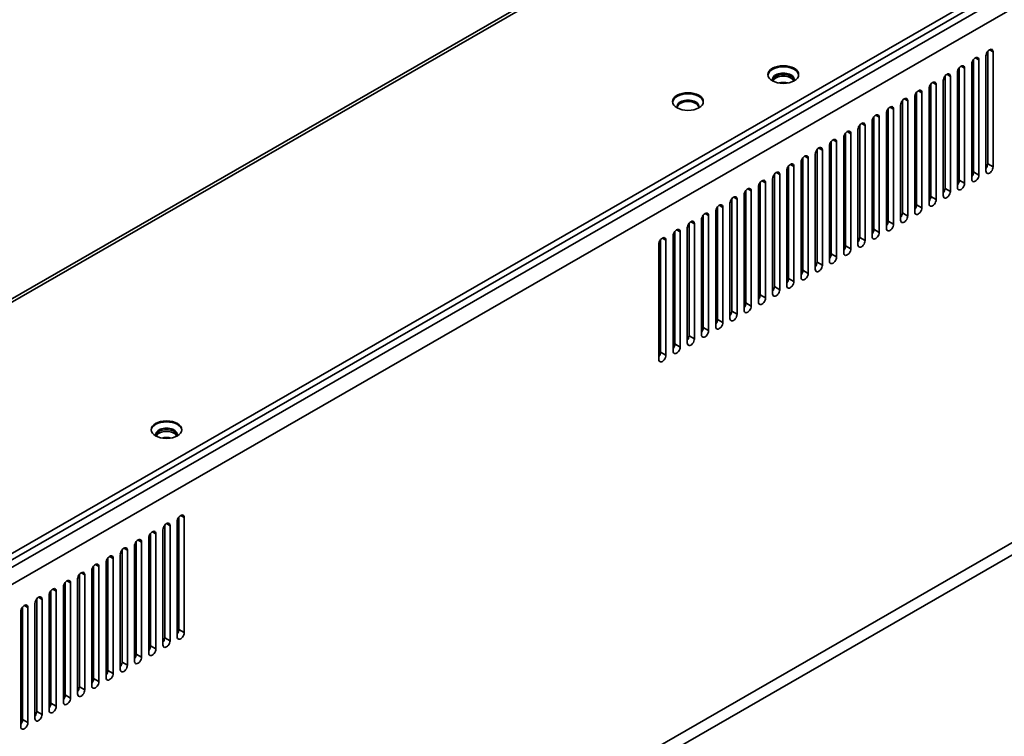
# Model space of a CAD drawing. Header units: millimetres. Extents: x 0 to 3360, y 0 to 2376.
# Tile 6 of 19: x 438 to 634, y 724 to 866. Entities that reach past the tile are written whole.
import ezdxf

# ---------------------------------------------------------------- set-up
doc = ezdxf.new("R2010")
doc.units = ezdxf.units.MM
doc.header["$LTSCALE"] = 8
doc.layers.add('Sichtbare Kanten(ISO)', color=7, linetype='Continuous', lineweight=35)
doc.layers.add('Sichtbare tangentiale Kanten(ISO)', color=7, linetype='Continuous', lineweight=35)

msp = doc.modelspace()

# ---------------------------------------------------------------- linework, layer by layer
at = {"layer": 'Sichtbare Kanten(ISO)'}
for p, q in [((932.38, 1096.35), (170.14, 657.4)), ((977.53, 1071.64), (213.92, 631.91)), ((977.53, 1070.41), (213.92, 630.68)), ((630.37, 859.86), (630.37, 837.48)), ((627.55, 858.23), (627.55, 835.85)), ((628.61, 835.24), (628.61, 858.13)), ((630.02, 858.94), (630.02, 836.05)), ((631.43, 836.87), (631.43, 859.76)), ((624.72, 856.6), (624.72, 834.22)), ((625.78, 833.61), (625.78, 856.5)), ((627.19, 857.31), (627.19, 834.42)), ((621.54, 854.06), (621.54, 831.17)), ((621.89, 854.97), (621.89, 832.59)), ((622.95, 831.98), (622.95, 854.87)), ((624.36, 855.69), (624.36, 832.79)), ((618.71, 852.43), (618.71, 829.54)), ((619.06, 853.34), (619.06, 830.96)), ((620.12, 830.35), (620.12, 853.24)), ((613.4, 850.08), (613.4, 827.71)), ((615.88, 850.8), (615.88, 827.91)), ((616.23, 851.71), (616.23, 829.33)), ((617.29, 828.72), (617.29, 851.61)), ((610.58, 848.45), (610.58, 826.08)), ((611.64, 825.47), (611.64, 848.36)), ((613.05, 849.17), (613.05, 826.28)), ((614.46, 827.09), (614.46, 849.98)), ((607.75, 846.82), (607.75, 824.45)), ((608.81, 823.84), (608.81, 846.73)), ((610.22, 847.54), (610.22, 824.65)), ((604.56, 844.28), (604.56, 821.39)), ((604.92, 845.2), (604.92, 822.82)), ((605.98, 822.21), (605.98, 845.1)), ((607.39, 845.91), (607.39, 823.02)), ((601.74, 842.66), (601.74, 819.76)), ((602.09, 843.57), (602.09, 821.19)), ((603.15, 820.58), (603.15, 843.47)), ((596.43, 840.31), (596.43, 817.93)), ((597.49, 817.32), (597.49, 840.21)), ((598.91, 841.03), (598.91, 818.14)), ((599.26, 841.94), (599.26, 819.56)), ((600.32, 818.95), (600.32, 841.84)), ((593.6, 838.68), (593.6, 816.3)), ((594.67, 815.69), (594.67, 838.58)), ((596.08, 839.4), (596.08, 816.51)), ((590.78, 837.05), (590.78, 814.68)), ((591.84, 814.06), (591.84, 836.95)), ((593.25, 837.77), (593.25, 814.88)), ((587.59, 834.51), (587.59, 811.62)), ((587.95, 835.42), (587.95, 813.05)), ((589.01, 812.44), (589.01, 835.33)), ((590.42, 836.14), (590.42, 813.25)), ((758.57, 833.15), (437.83, 648.45)), ((584.77, 832.88), (584.77, 809.99)), ((585.12, 833.79), (585.12, 811.42)), ((586.18, 810.81), (586.18, 833.7)), ((438.94, 646.64), (759.58, 831.28)), ((579.46, 830.54), (579.46, 808.16)), ((580.52, 807.55), (580.52, 830.44)), ((581.94, 831.25), (581.94, 808.36)), ((582.29, 832.17), (582.29, 809.79)), ((583.35, 809.18), (583.35, 832.07)), ((576.63, 828.91), (576.63, 806.53)), ((577.69, 805.92), (577.69, 828.81)), ((579.11, 829.63), (579.11, 806.73)), ((573.81, 827.28), (573.81, 804.9)), ((574.87, 804.29), (574.87, 827.18)), ((576.28, 828), (576.28, 805.11)), ((570.62, 824.74), (570.62, 801.85)), ((570.98, 825.65), (570.98, 803.27)), ((572.04, 802.66), (572.04, 825.55)), ((573.45, 826.37), (573.45, 803.48)), ((567.8, 823.11), (567.8, 800.22)), ((568.15, 824.02), (568.15, 801.64)), ((569.21, 801.03), (569.21, 823.92)), ((564.97, 821.48), (564.97, 798.59)), ((565.32, 822.39), (565.32, 800.02)), ((566.38, 799.41), (566.38, 822.3)), ((469.15, 766.31), (469.15, 743.42)), ((469.51, 767.22), (469.51, 744.84)), ((470.57, 744.23), (470.57, 767.12)), ((463.85, 763.96), (463.85, 741.58)), ((464.91, 740.97), (464.91, 763.86)), ((466.33, 764.68), (466.33, 741.79)), ((466.68, 765.59), (466.68, 743.21)), ((467.74, 742.6), (467.74, 765.49)), ((461.02, 762.33), (461.02, 739.95)), ((462.08, 739.34), (462.08, 762.23)), ((463.5, 763.05), (463.5, 740.16)), ((458.19, 760.7), (458.19, 738.33)), ((459.25, 737.72), (459.25, 760.6)), ((460.67, 761.42), (460.67, 738.53)), ((455.01, 758.16), (455.01, 735.27)), ((455.37, 759.07), (455.37, 736.7)), ((456.43, 736.09), (456.43, 758.98)), ((457.84, 759.79), (457.84, 736.9)), ((452.18, 756.53), (452.18, 733.64)), ((452.54, 757.45), (452.54, 735.07)), ((453.6, 734.46), (453.6, 757.35)), ((446.88, 754.19), (446.88, 731.81)), ((447.94, 731.2), (447.94, 754.09)), ((449.35, 754.9), (449.35, 732.01)), ((449.71, 755.82), (449.71, 733.44)), ((450.77, 732.83), (450.77, 755.72)), ((444.05, 752.56), (444.05, 730.18)), ((445.11, 729.57), (445.11, 752.46)), ((446.53, 753.28), (446.53, 730.38)), ((441.22, 750.93), (441.22, 728.55)), ((442.28, 727.94), (442.28, 750.83)), ((443.7, 751.65), (443.7, 728.76)), ((438.04, 748.39), (438.04, 725.5)), ((438.39, 749.3), (438.39, 726.92)), ((439.46, 726.31), (439.46, 749.2)), ((440.87, 750.02), (440.87, 727.13))]:
    msp.add_line(p, q, dxfattribs=at)
for centre, major_axis, ratio, start_param, end_param in [((630.73, 859.35), (0.499, 0.867), 0.578093, 5.495, 8.637446), ((627.9, 857.72), (0.499, 0.867), 0.578093, 5.495, 8.637446), ((589.72, 855.03), (-3.05, 0), 0.575862, 3.19981, 6.224968), ((625.07, 856.09), (0.499, 0.867), 0.578093, 5.495, 8.637446), ((589.72, 854.29), (2.15, 0), 0.575862, 5.992149, 9.715814), ((589.72, 854.01), (-2.15, 0), 0.575862, 3.257408, 6.16737), ((589.72, 853.68), (2.12, 0), 0.575862, 0.228911, 2.912682), ((622.24, 854.46), (0.499, 0.867), 0.578093, 5.495, 8.637446), ((589.72, 852.46), (2.13, 0), 0.575862, 1.125341, 2.016252), ((616.59, 851.21), (0.499, 0.867), 0.578093, 5.495, 8.637446), ((619.41, 852.84), (0.499, 0.867), 0.578093, 5.495, 8.637446), ((570.76, 849.66), (-3.05, 0), 0.575862, 3.19981, 6.224968), ((570.76, 848.92), (2.15, 0), 0.575862, 5.992149, 9.715814), ((613.76, 849.58), (0.499, 0.867), 0.578093, 5.495, 8.637446), ((570.76, 848.63), (-2.15, 0), 0.575862, 3.257408, 6.16737), ((610.93, 847.95), (0.499, 0.867), 0.578093, 5.495, 8.637446), ((608.1, 846.32), (0.499, 0.867), 0.578093, 5.495, 8.637446), ((605.27, 844.69), (0.499, 0.867), 0.578093, 5.495, 8.637446), ((599.61, 841.43), (0.499, 0.867), 0.578093, 5.495, 8.637446), ((602.44, 843.06), (0.499, 0.867), 0.578093, 5.495, 8.637446), ((596.79, 839.81), (0.499, 0.867), 0.578093, 5.494998, 8.637446), ((593.96, 838.18), (0.499, 0.867), 0.578093, 5.494998, 8.637446), ((591.13, 836.55), (0.499, 0.867), 0.578093, 5.494998, 8.637446), ((629.67, 837.07), (-0.499, -0.867), 0.578093, 1.307063, 2.355114), ((630.73, 836.46), (-0.499, -0.867), 0.578093, 5.495853, 8.638299), ((588.3, 834.92), (0.499, 0.867), 0.578093, 5.494998, 8.637446), ((626.84, 835.44), (-0.499, -0.867), 0.578093, 1.307063, 2.355114), ((627.9, 834.83), (-0.499, -0.867), 0.578093, 5.495853, 8.638299), ((582.64, 831.66), (0.499, 0.867), 0.578093, 5.494998, 8.637446), ((585.47, 833.29), (0.499, 0.867), 0.578093, 5.494998, 8.637446), ((621.18, 832.18), (-0.499, -0.867), 0.578093, 1.307063, 2.355114), ((624.01, 833.81), (-0.499, -0.867), 0.578093, 1.307063, 2.355114), ((625.07, 833.2), (-0.499, -0.867), 0.578093, 5.495853, 8.638299), ((579.82, 830.03), (0.499, 0.867), 0.578093, 5.494998, 8.637446), ((618.35, 830.55), (-0.499, -0.867), 0.578093, 1.307063, 2.355114), ((622.24, 831.57), (-0.499, -0.867), 0.578093, 5.495853, 8.638299), ((576.99, 828.4), (0.499, 0.867), 0.578093, 5.494998, 8.637446), ((615.52, 828.93), (-0.499, -0.867), 0.578093, 1.307063, 2.355114), ((616.59, 828.32), (-0.499, -0.867), 0.578093, 5.495853, 8.638299), ((619.41, 829.94), (-0.499, -0.867), 0.578093, 5.495853, 8.638299), ((574.16, 826.77), (0.499, 0.867), 0.578093, 5.494998, 8.637446), ((612.7, 827.3), (-0.499, -0.867), 0.578093, 1.307063, 2.355114), ((613.76, 826.69), (-0.499, -0.867), 0.578093, 5.495853, 8.638299), ((571.33, 825.15), (0.499, 0.867), 0.578093, 5.494998, 8.637446), ((609.87, 825.67), (-0.499, -0.867), 0.578093, 1.307063, 2.355114), ((610.93, 825.06), (-0.499, -0.867), 0.578093, 5.495853, 8.638299), ((565.67, 821.89), (0.499, 0.867), 0.578093, 5.494998, 8.637446), ((568.5, 823.52), (0.499, 0.867), 0.578093, 5.494998, 8.637446), ((604.21, 822.41), (-0.499, -0.867), 0.578093, 1.307063, 2.355114), ((607.04, 824.04), (-0.499, -0.867), 0.578093, 1.307063, 2.355114), ((608.1, 823.43), (-0.499, -0.867), 0.578093, 5.495853, 8.638299), ((601.38, 820.78), (-0.499, -0.867), 0.578093, 1.307063, 2.355114), ((605.27, 821.8), (-0.499, -0.867), 0.578093, 5.495853, 8.638299), ((598.55, 819.15), (-0.499, -0.867), 0.578093, 1.307063, 2.355114), ((599.61, 818.54), (-0.499, -0.867), 0.578093, 5.495853, 8.638299), ((602.44, 820.17), (-0.499, -0.867), 0.578093, 5.495853, 8.638299), ((595.73, 817.52), (-0.499, -0.867), 0.578093, 1.307063, 2.355117), ((596.79, 816.91), (-0.499, -0.867), 0.578093, 5.495853, 8.638302), ((592.9, 815.9), (-0.499, -0.867), 0.578093, 1.307063, 2.355117), ((593.96, 815.29), (-0.499, -0.867), 0.578093, 5.495853, 8.638302), ((587.24, 812.64), (-0.499, -0.867), 0.578093, 1.307063, 2.355117), ((590.07, 814.27), (-0.499, -0.867), 0.578093, 1.307063, 2.355117), ((591.13, 813.66), (-0.499, -0.867), 0.578093, 5.495853, 8.638302), ((584.41, 811.01), (-0.499, -0.867), 0.578093, 1.307063, 2.355117), ((588.3, 812.03), (-0.499, -0.867), 0.578093, 5.495853, 8.638302), ((581.58, 809.38), (-0.499, -0.867), 0.578093, 1.307063, 2.355117), ((582.64, 808.77), (-0.499, -0.867), 0.578093, 5.495853, 8.638302), ((585.47, 810.4), (-0.499, -0.867), 0.578093, 5.495853, 8.638302), ((578.76, 807.75), (-0.499, -0.867), 0.578093, 1.307063, 2.355117), ((579.82, 807.14), (-0.499, -0.867), 0.578093, 5.495853, 8.638302), ((575.93, 806.12), (-0.499, -0.867), 0.578093, 1.307063, 2.355117), ((576.99, 805.51), (-0.499, -0.867), 0.578093, 5.495853, 8.638302), ((570.27, 802.87), (-0.499, -0.867), 0.578093, 1.307063, 2.355117), ((573.1, 804.49), (-0.499, -0.867), 0.578093, 1.307063, 2.355117), ((574.16, 803.88), (-0.499, -0.867), 0.578093, 5.495853, 8.638302), ((567.44, 801.24), (-0.499, -0.867), 0.578093, 1.307063, 2.355117), ((568.5, 800.63), (-0.499, -0.867), 0.578093, 5.495853, 8.638302), ((571.33, 802.25), (-0.499, -0.867), 0.578093, 5.495853, 8.638302), ((564.61, 799.61), (-0.499, -0.867), 0.578093, 1.307063, 2.355117), ((565.67, 799), (-0.499, -0.867), 0.578093, 5.495853, 8.638302), ((467.03, 784.38), (-3.05, 0), 0.575862, 3.19981, 6.224968), ((467.03, 783.65), (2.15, 0), 0.575862, 5.992149, 9.715814), ((467.03, 783.36), (-2.15, 0), 0.575862, 3.257408, 6.16737), ((467.03, 783.03), (2.12, 0), 0.575862, 0.228911, 2.912682), ((467.03, 781.81), (2.12, 0), 0.575862, 1.125341, 2.016252), ((467.03, 765.08), (0.499, 0.867), 0.578093, 5.495, 8.637446), ((469.86, 766.71), (0.499, 0.867), 0.578093, 5.495, 8.637446), ((464.2, 763.46), (0.499, 0.867), 0.578093, 5.495, 8.637446), ((461.38, 761.83), (0.499, 0.867), 0.578093, 5.495, 8.637446), ((458.55, 760.2), (0.499, 0.867), 0.578093, 5.495, 8.637446), ((455.72, 758.57), (0.499, 0.867), 0.578093, 5.495, 8.637446), ((450.06, 755.31), (0.499, 0.867), 0.578093, 5.495, 8.637446), ((452.89, 756.94), (0.499, 0.867), 0.578093, 5.495, 8.637446), ((447.23, 753.68), (0.499, 0.867), 0.578093, 5.495, 8.637446), ((444.4, 752.05), (0.499, 0.867), 0.578093, 5.495, 8.637446), ((441.58, 750.43), (0.499, 0.867), 0.578093, 5.495, 8.637446), ((438.75, 748.8), (0.499, 0.867), 0.578093, 5.495, 8.637446), ((468.8, 744.43), (-0.499, -0.867), 0.578093, 1.307063, 2.355114), ((469.86, 743.82), (-0.499, -0.867), 0.578093, 5.495853, 8.638299), ((465.97, 742.8), (-0.499, -0.867), 0.578093, 1.307063, 2.355114), ((467.03, 742.19), (-0.499, -0.867), 0.578093, 5.495853, 8.638299), ((463.14, 741.18), (-0.499, -0.867), 0.578093, 1.307063, 2.355114), ((464.2, 740.56), (-0.499, -0.867), 0.578093, 5.495853, 8.638299), ((460.31, 739.55), (-0.499, -0.867), 0.578093, 1.307063, 2.355114), ((461.38, 738.94), (-0.499, -0.867), 0.578093, 5.495853, 8.638299), ((454.66, 736.29), (-0.499, -0.867), 0.578093, 1.307063, 2.355114), ((457.49, 737.92), (-0.499, -0.867), 0.578093, 1.307063, 2.355114), ((458.55, 737.31), (-0.499, -0.867), 0.578093, 5.495853, 8.638299), ((451.83, 734.66), (-0.499, -0.867), 0.578093, 1.307063, 2.355114), ((452.89, 734.05), (-0.499, -0.867), 0.578093, 5.495853, 8.638299), ((455.72, 735.68), (-0.499, -0.867), 0.578093, 5.495853, 8.638299), ((449, 733.03), (-0.499, -0.867), 0.578093, 1.307063, 2.355114), ((450.06, 732.42), (-0.499, -0.867), 0.578093, 5.495853, 8.638299), ((446.17, 731.4), (-0.499, -0.867), 0.578093, 1.307063, 2.355114), ((447.23, 730.79), (-0.499, -0.867), 0.578093, 5.495853, 8.638299), ((443.34, 729.77), (-0.499, -0.867), 0.578093, 1.307063, 2.355114), ((444.4, 729.16), (-0.499, -0.867), 0.578093, 5.495853, 8.638299), ((437.69, 726.52), (-0.499, -0.867), 0.578093, 1.307063, 2.355114), ((440.52, 728.15), (-0.499, -0.867), 0.578093, 1.307063, 2.355114), ((441.58, 727.53), (-0.499, -0.867), 0.578093, 5.495853, 8.638299), ((438.75, 725.91), (-0.499, -0.867), 0.578093, 5.495853, 8.638299)]:
    msp.add_ellipse(centre, major_axis=major_axis, ratio=ratio, start_param=start_param, end_param=end_param, dxfattribs=at)
for centre in [(589.72, 855.23), (570.76, 849.86), (467.03, 784.59)]:
    msp.add_ellipse(centre, major_axis=(3.05, 0), ratio=0.575862, dxfattribs=at)
at = {"layer": 'Sichtbare tangentiale Kanten(ISO)'}
for p, q in [((933.55, 1096.32), (171.07, 657.24)), ((976.59, 1068.41), (216.84, 630.89)), ((218.7, 628.54), (977.7, 1065.62)), ((630.72, 860.17), (631.43, 859.76)), ((627.9, 858.54), (628.61, 858.13)), ((625.07, 856.91), (625.78, 856.5)), ((622.24, 855.28), (622.95, 854.87)), ((616.58, 852.02), (617.29, 851.61)), ((619.41, 853.65), (620.12, 853.24)), ((613.75, 850.39), (614.46, 849.98)), ((610.93, 848.76), (611.64, 848.36)), ((608.1, 847.14), (608.81, 846.73)), ((605.27, 845.51), (605.98, 845.1)), ((599.61, 842.25), (600.32, 841.84)), ((602.44, 843.88), (603.15, 843.47)), ((596.78, 840.62), (597.49, 840.21)), ((593.95, 838.99), (594.67, 838.58)), ((591.13, 837.36), (591.84, 836.95)), ((630.37, 837.48), (631.43, 836.87)), ((588.3, 835.73), (589.01, 835.33)), ((627.55, 835.85), (628.61, 835.24)), ((582.64, 832.48), (583.35, 832.07)), ((585.47, 834.11), (586.18, 833.7)), ((621.89, 832.59), (622.95, 831.98)), ((624.72, 834.22), (625.78, 833.61)), ((579.81, 830.85), (580.52, 830.44)), ((619.06, 830.96), (620.12, 830.35)), ((576.98, 829.22), (577.69, 828.81)), ((616.23, 829.33), (617.29, 828.72)), ((574.16, 827.59), (574.87, 827.18)), ((613.4, 827.71), (614.46, 827.09)), ((571.33, 825.96), (572.04, 825.55)), ((610.58, 826.08), (611.64, 825.47)), ((565.67, 822.7), (566.38, 822.3)), ((568.5, 824.33), (569.21, 823.92)), ((604.92, 822.82), (605.98, 822.21)), ((607.75, 824.45), (608.81, 823.84)), ((602.09, 821.19), (603.15, 820.58)), ((599.26, 819.56), (600.32, 818.95)), ((596.43, 817.93), (597.49, 817.32)), ((593.6, 816.3), (594.67, 815.69)), ((587.95, 813.05), (589.01, 812.44)), ((590.78, 814.68), (591.84, 814.06)), ((585.12, 811.42), (586.18, 810.81)), ((582.29, 809.79), (583.35, 809.18)), ((579.46, 808.16), (580.52, 807.55)), ((576.63, 806.53), (577.69, 805.92)), ((570.98, 803.27), (572.04, 802.66)), ((573.81, 804.9), (574.87, 804.29)), ((568.15, 801.64), (569.21, 801.03)), ((565.32, 800.02), (566.38, 799.41)), ((467.03, 765.9), (467.74, 765.49)), ((469.86, 767.53), (470.57, 767.12)), ((464.2, 764.27), (464.91, 763.86)), ((461.37, 762.64), (462.08, 762.23)), ((458.54, 761.01), (459.25, 760.6)), ((455.72, 759.39), (456.43, 758.98)), ((450.06, 756.13), (450.77, 755.72)), ((452.89, 757.76), (453.6, 757.35)), ((447.23, 754.5), (447.94, 754.09)), ((444.4, 752.87), (445.11, 752.46)), ((441.57, 751.24), (442.28, 750.83)), ((438.74, 749.61), (439.46, 749.2)), ((469.51, 744.84), (470.57, 744.23)), ((466.68, 743.21), (467.74, 742.6)), ((463.85, 741.58), (464.91, 740.97)), ((461.02, 739.95), (462.08, 739.34)), ((455.37, 736.7), (456.43, 736.09)), ((458.19, 738.33), (459.25, 737.72)), ((452.54, 735.07), (453.6, 734.46)), ((449.71, 733.44), (450.77, 732.83)), ((446.88, 731.81), (447.94, 731.2)), ((444.05, 730.18), (445.11, 729.57)), ((438.39, 726.92), (439.46, 726.31)), ((441.22, 728.55), (442.28, 727.94))]:
    msp.add_line(p, q, dxfattribs=at)

doc.saveas('drawing.dxf')
